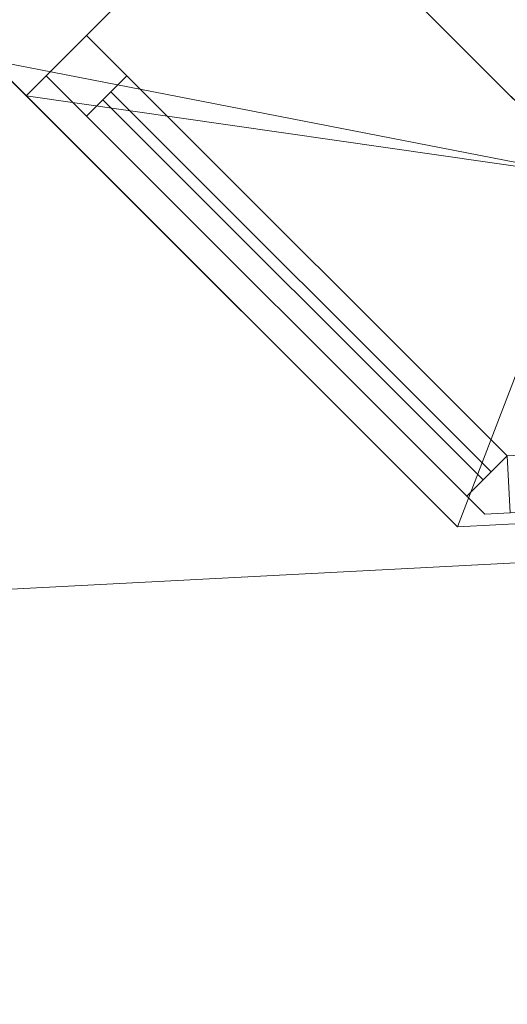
# Model space of a CAD drawing. Header units: millimetres. Extents: x -430348 to -225823, y -86243 to 5084.
# Tile 145 of 256: x -397726 to -397299, y -63559 to -62695. Entities that reach past the tile are written whole.
import ezdxf

# ---------------------------------------------------------------- set-up
doc = ezdxf.new("R2010")
doc.units = ezdxf.units.MM
for name, color, linetype, lineweight in [('A-GLAZ-CURT', 52, 'Continuous', 9), ('A-GLAZ-CWMG', 51, 'Continuous', 9), ('A-ROOF', 132, 'Continuous', 9), ('A-WALL', 113, 'Continuous', 9)]:
    doc.layers.add(name, color=color, linetype=linetype, lineweight=lineweight)

# ---------------------------------------------------------------- blocks, each defined once
blk = doc.blocks.new('System Panel - Glazed-566582-_3D_ Copy 1')
at = {"layer": 'A-GLAZ-CURT', "transparency": 33554471}
mesh = blk.add_polyface(dxfattribs=at)
corners = [(-235.61, 5), (-235.61, 5, 705), (235.61, 5, 705), (235.61, 5)]
mesh.append_faces([[corners[k] for k in face] for face in [(1, 2, 3, 0)]])
mesh = blk.add_polyface(dxfattribs=at)
corners = [(235.61, -5), (-235.61, -5), (-235.61, 5), (235.61, 5)]
mesh.append_faces([[corners[k] for k in face] for face in [(0, 1, 2, 3)]])
mesh = blk.add_polyface(dxfattribs=at)
corners = [(-235.61, -5, 705), (235.61, -5, 705), (235.61, 5, 705), (-235.61, 5, 705)]
mesh.append_faces([[corners[k] for k in face] for face in [(0, 1, 2, 3)]])
mesh = blk.add_polyface(dxfattribs=at)
corners = [(-235.61, -5), (-235.61, -5, 705), (-235.61, 5, 705), (-235.61, 5)]
mesh.append_faces([[corners[k] for k in face] for face in [(0, 1, 2, 3)]])
mesh = blk.add_polyface(dxfattribs=at)
corners = [(235.61, -5, 705), (235.61, -5), (235.61, 5), (235.61, 5, 705)]
mesh.append_faces([[corners[k] for k in face] for face in [(0, 1, 2, 3)]])
mesh = blk.add_polyface(dxfattribs=at)
corners = [(-235.61, -5), (235.61, -5), (235.61, -5, 705), (-235.61, -5, 705)]
mesh.append_faces([[corners[k] for k in face] for face in [(2, 3, 0, 1)]])
blk = doc.blocks.new('System Panel - Glazed-566604-_3D_ Copy 1')
at = {"layer": 'A-GLAZ-CURT', "transparency": 33554471}
mesh = blk.add_polyface(dxfattribs=at)
corners = [(-235.61, 5), (-235.61, 5, 925), (235.61, 5, 925), (235.61, 5)]
mesh.append_faces([[corners[k] for k in face] for face in [(1, 2, 3, 0)]])
mesh = blk.add_polyface(dxfattribs=at)
corners = [(235.61, -5), (-235.61, -5), (-235.61, 5), (235.61, 5)]
mesh.append_faces([[corners[k] for k in face] for face in [(0, 1, 2, 3)]])
mesh = blk.add_polyface(dxfattribs=at)
corners = [(-235.61, -5, 925), (235.61, -5, 925), (235.61, 5, 925), (-235.61, 5, 925)]
mesh.append_faces([[corners[k] for k in face] for face in [(0, 1, 2, 3)]])
mesh = blk.add_polyface(dxfattribs=at)
corners = [(-235.61, -5), (-235.61, -5, 925), (-235.61, 5, 925), (-235.61, 5)]
mesh.append_faces([[corners[k] for k in face] for face in [(0, 1, 2, 3)]])
mesh = blk.add_polyface(dxfattribs=at)
corners = [(235.61, -5, 925), (235.61, -5), (235.61, 5), (235.61, 5, 925)]
mesh.append_faces([[corners[k] for k in face] for face in [(0, 1, 2, 3)]])
mesh = blk.add_polyface(dxfattribs=at)
corners = [(-235.61, -5), (235.61, -5), (235.61, -5, 925), (-235.61, -5, 925)]
mesh.append_faces([[corners[k] for k in face] for face in [(2, 3, 0, 1)]])
blk = doc.blocks.new('System Panel - Glazed-566619-_3D_ Copy 1')
at = {"layer": 'A-GLAZ-CURT', "transparency": 33554471}
mesh = blk.add_polyface(dxfattribs=at)
corners = [(-235.61, 5), (-235.61, 5, 425), (235.61, 5, 425), (235.61, 5)]
mesh.append_faces([[corners[k] for k in face] for face in [(1, 2, 3, 0)]])
mesh = blk.add_polyface(dxfattribs=at)
corners = [(235.61, -5), (-235.61, -5), (-235.61, 5), (235.61, 5)]
mesh.append_faces([[corners[k] for k in face] for face in [(0, 1, 2, 3)]])
mesh = blk.add_polyface(dxfattribs=at)
corners = [(-235.61, -5, 425), (235.61, -5, 425), (235.61, 5, 425), (-235.61, 5, 425)]
mesh.append_faces([[corners[k] for k in face] for face in [(0, 1, 2, 3)]])
mesh = blk.add_polyface(dxfattribs=at)
corners = [(-235.61, -5), (-235.61, -5, 425), (-235.61, 5, 425), (-235.61, 5)]
mesh.append_faces([[corners[k] for k in face] for face in [(0, 1, 2, 3)]])
mesh = blk.add_polyface(dxfattribs=at)
corners = [(235.61, -5, 425), (235.61, -5), (235.61, 5), (235.61, 5, 425)]
mesh.append_faces([[corners[k] for k in face] for face in [(0, 1, 2, 3)]])
mesh = blk.add_polyface(dxfattribs=at)
corners = [(-235.61, -5), (235.61, -5), (235.61, -5, 425), (-235.61, -5, 425)]
mesh.append_faces([[corners[k] for k in face] for face in [(2, 3, 0, 1)]])
blk = doc.blocks.new('Quad Corner Mullion - Quad Mullion 1-566645-_3D_ Copy 1')
at = {"layer": 'A-GLAZ-CWMG'}
mesh = blk.add_polyface(dxfattribs=at)
corners = [(26.03, 8.46, -780), (-11.13, -25, -780), (-11.13, 25, -780), (11.13, 25, -780)]
mesh.append_faces([[corners[k] for k in face] for face in [(2, 3, 0, 1)]])
mesh = blk.add_polyface(dxfattribs=at)
corners = [(-11.13, 25), (11.13, 25), (11.13, 25, -780), (-11.13, 25, -780)]
mesh.append_faces([[corners[k] for k in face] for face in [(0, 1, 2, 3)]])
mesh = blk.add_polyface(dxfattribs=at)
corners = [(-11.13, -25), (-11.13, 25), (-11.13, 25, -780), (-11.13, -25, -780)]
mesh.append_faces([[corners[k] for k in face] for face in [(0, 1, 2, 3)]])
mesh = blk.add_polyface(dxfattribs=at)
corners = [(11.13, 25), (26.03, 8.46), (26.03, 8.46, -780), (11.13, 25, -780)]
mesh.append_faces([[corners[k] for k in face] for face in [(0, 1, 2, 3)]])
mesh = blk.add_polyface(dxfattribs=at)
corners = [(26.03, 8.46), (-11.13, -25), (-11.13, -25, -780), (26.03, 8.46, -780)]
mesh.append_faces([[corners[k] for k in face] for face in [(0, 1, 2, 3)]])
blk = doc.blocks.new('Quad Corner Mullion - Quad Mullion 1-566646-_3D_ Copy 1')
at = {"layer": 'A-GLAZ-CWMG'}
mesh = blk.add_polyface(dxfattribs=at)
corners = [(26.03, 8.46), (11.13, 25), (-11.13, 25), (-11.13, -25)]
mesh.append_faces([[corners[k] for k in face] for face in [(0, 1, 2, 3)]])
mesh = blk.add_polyface(dxfattribs=at)
corners = [(-11.13, 25), (11.13, 25), (11.13, 25, -500), (-11.13, 25, -500)]
mesh.append_faces([[corners[k] for k in face] for face in [(0, 1, 2, 3)]])
mesh = blk.add_polyface(dxfattribs=at)
corners = [(-11.13, -25), (-11.13, 25), (-11.13, 25, -500), (-11.13, -25, -500)]
mesh.append_faces([[corners[k] for k in face] for face in [(0, 1, 2, 3)]])
mesh = blk.add_polyface(dxfattribs=at)
corners = [(11.13, 25), (26.03, 8.46), (26.03, 8.46, -500), (11.13, 25, -500)]
mesh.append_faces([[corners[k] for k in face] for face in [(0, 1, 2, 3)]])
mesh = blk.add_polyface(dxfattribs=at)
corners = [(26.03, 8.46), (-11.13, -25), (-11.13, -25, -500), (26.03, 8.46, -500)]
mesh.append_faces([[corners[k] for k in face] for face in [(0, 1, 2, 3)]])
blk = doc.blocks.new('Quad Corner Mullion - Quad Mullion 1-566647-_3D_ Copy 1')
at = {"layer": 'A-GLAZ-CWMG'}
mesh = blk.add_polyface(dxfattribs=at)
corners = [(26.03, 8.46, -1000), (-11.13, -25, -1000), (-11.13, 25, -1000), (11.13, 25, -1000)]
mesh.append_faces([[corners[k] for k in face] for face in [(2, 3, 0, 1)]])
mesh = blk.add_polyface(dxfattribs=at)
corners = [(-11.13, 25), (11.13, 25), (11.13, 25, -1000), (-11.13, 25, -1000)]
mesh.append_faces([[corners[k] for k in face] for face in [(0, 1, 2, 3)]])
mesh = blk.add_polyface(dxfattribs=at)
corners = [(-11.13, -25), (-11.13, 25), (-11.13, 25, -1000), (-11.13, -25, -1000)]
mesh.append_faces([[corners[k] for k in face] for face in [(0, 1, 2, 3)]])
mesh = blk.add_polyface(dxfattribs=at)
corners = [(11.13, 25), (26.03, 8.46), (26.03, 8.46, -1000), (11.13, 25, -1000)]
mesh.append_faces([[corners[k] for k in face] for face in [(0, 1, 2, 3)]])
mesh = blk.add_polyface(dxfattribs=at)
corners = [(26.03, 8.46), (-11.13, -25), (-11.13, -25, -1000), (26.03, 8.46, -1000)]
mesh.append_faces([[corners[k] for k in face] for face in [(0, 1, 2, 3)]])
blk = doc.blocks.new('Rectangular Mullion - 50mm x 50mm-566583-_3D_ Copy 1')
at = {"layer": 'A-GLAZ-CWMG'}
mesh = blk.add_polyface(dxfattribs=at)
corners = [(0, 25), (-50, 25), (-50, -25), (0, -25)]
mesh.append_faces([[corners[k] for k in face] for face in [(3, 0, 1, 2)]])
mesh = blk.add_polyface(dxfattribs=at)
corners = [(0, 25, -531), (0, -25, -531), (-50, -25, -531), (-50, 25, -531)]
mesh.append_faces([[corners[k] for k in face] for face in [(3, 0, 1, 2)]])
mesh = blk.add_polyface(dxfattribs=at)
corners = [(-50, 25), (0, 25), (0, 25, -531), (-50, 25, -531)]
mesh.append_faces([[corners[k] for k in face] for face in [(3, 0, 1, 2)]])
mesh = blk.add_polyface(dxfattribs=at)
corners = [(-50, -25), (-50, 25), (-50, 25, -531), (-50, -25, -531)]
mesh.append_faces([[corners[k] for k in face] for face in [(0, 1, 2, 3)]])
mesh = blk.add_polyface(dxfattribs=at)
corners = [(0, 25), (0, -25), (0, -25, -531), (0, 25, -531)]
mesh.append_faces([[corners[k] for k in face] for face in [(0, 1, 2, 3)]])
mesh = blk.add_polyface(dxfattribs=at)
corners = [(0, -25), (-50, -25), (-50, -25, -531), (0, -25, -531)]
mesh.append_faces([[corners[k] for k in face] for face in [(3, 0, 1, 2)]])
blk = doc.blocks.new('Rectangular Mullion - 50mm x 50mm-566584-_3D_ Copy 1')
at = {"layer": 'A-GLAZ-CWMG'}
mesh = blk.add_polyface(dxfattribs=at)
corners = [(25, 25), (-25, 25), (-25, -25), (25, -25)]
mesh.append_faces([[corners[k] for k in face] for face in [(2, 3, 0, 1)]])
mesh = blk.add_polyface(dxfattribs=at)
corners = [(25, 25, -531), (25, -25, -531), (-25, -25, -531), (-25, 25, -531)]
mesh.append_faces([[corners[k] for k in face] for face in [(0, 1, 2, 3)]])
mesh = blk.add_polyface(dxfattribs=at)
corners = [(-25, 25), (25, 25), (25, 25, -531), (-25, 25, -531)]
mesh.append_faces([[corners[k] for k in face] for face in [(3, 0, 1, 2)]])
mesh = blk.add_polyface(dxfattribs=at)
corners = [(-25, -25), (-25, 25), (-25, 25, -531), (-25, -25, -531)]
mesh.append_faces([[corners[k] for k in face] for face in [(3, 0, 1, 2)]])
mesh = blk.add_polyface(dxfattribs=at)
corners = [(25, 25), (25, -25), (25, -25, -531), (25, 25, -531)]
mesh.append_faces([[corners[k] for k in face] for face in [(3, 0, 1, 2)]])
mesh = blk.add_polyface(dxfattribs=at)
corners = [(25, -25), (-25, -25), (-25, -25, -531), (25, -25, -531)]
mesh.append_faces([[corners[k] for k in face] for face in [(3, 0, 1, 2)]])
blk = doc.blocks.new('Rectangular Mullion - 50mm x 50mm-566589-_3D_ Copy 1')
at = {"layer": 'A-GLAZ-CWMG'}
mesh = blk.add_polyface(dxfattribs=at)
corners = [(0, 25), (-50, 25), (-50, -25), (0, -25)]
mesh.append_faces([[corners[k] for k in face] for face in [(2, 3, 0, 1)]])
mesh = blk.add_polyface(dxfattribs=at)
corners = [(0, 25, -531), (0, -25, -531), (-50, -25, -531), (-50, 25, -531)]
mesh.append_faces([[corners[k] for k in face] for face in [(0, 1, 2, 3)]])
mesh = blk.add_polyface(dxfattribs=at)
corners = [(-50, 25), (0, 25), (0, 25, -531), (-50, 25, -531)]
mesh.append_faces([[corners[k] for k in face] for face in [(3, 0, 1, 2)]])
mesh = blk.add_polyface(dxfattribs=at)
corners = [(-50, -25), (-50, 25), (-50, 25, -531), (-50, -25, -531)]
mesh.append_faces([[corners[k] for k in face] for face in [(0, 1, 2, 3)]])
mesh = blk.add_polyface(dxfattribs=at)
corners = [(0, 25), (0, -25), (0, -25, -531), (0, 25, -531)]
mesh.append_faces([[corners[k] for k in face] for face in [(0, 1, 2, 3)]])
mesh = blk.add_polyface(dxfattribs=at)
corners = [(0, -25), (-50, -25), (-50, -25, -531), (0, -25, -531)]
mesh.append_faces([[corners[k] for k in face] for face in [(3, 0, 1, 2)]])
blk = doc.blocks.new('Rectangular Mullion - 50mm x 50mm-353377-_3D_ Copy 1')
at = {"layer": 'A-GLAZ-CWMG'}
mesh = blk.add_polyface(dxfattribs=at)
corners = [(0, 25), (-50, 25), (-50, -25), (0, -25)]
mesh.append_faces([[corners[k] for k in face] for face in [(2, 3, 0, 1)]])
mesh = blk.add_polyface(dxfattribs=at)
corners = [(-50, 25), (0, 25), (0, 25, -500), (-50, 25, -500)]
mesh.append_faces([[corners[k] for k in face] for face in [(3, 0, 1, 2)]])
mesh = blk.add_polyface(dxfattribs=at)
corners = [(-50, -25), (-50, 25), (-50, 25, -500), (-50, -25, -500)]
mesh.append_faces([[corners[k] for k in face] for face in [(0, 1, 2, 3)]])
mesh = blk.add_polyface(dxfattribs=at)
corners = [(0, 25), (0, -25), (0, -25, -500), (0, 25, -500)]
mesh.append_faces([[corners[k] for k in face] for face in [(0, 1, 2, 3)]])
mesh = blk.add_polyface(dxfattribs=at)
corners = [(0, -25), (-50, -25), (-50, -25, -500), (0, -25, -500)]
mesh.append_faces([[corners[k] for k in face] for face in [(3, 0, 1, 2)]])
blk = doc.blocks.new('Rectangular Mullion - 50mm x 50mm-561760-_3D_ Copy 1')
at = {"layer": 'A-GLAZ-CWMG'}
mesh = blk.add_polyface(dxfattribs=at)
corners = [(0, 25), (-50, 25), (-50, -25), (0, -25)]
mesh.append_faces([[corners[k] for k in face] for face in [(3, 0, 1, 2)]])
mesh = blk.add_polyface(dxfattribs=at)
corners = [(0, 25, -471.23), (0, -25, -471.23), (-50, -25, -471.23), (-50, 25, -471.23)]
mesh.append_faces([[corners[k] for k in face] for face in [(3, 0, 1, 2)]])
mesh = blk.add_polyface(dxfattribs=at)
corners = [(-50, 25), (0, 25), (0, 25, -471.23), (-50, 25, -471.23)]
mesh.append_faces([[corners[k] for k in face] for face in [(3, 0, 1, 2)]])
mesh = blk.add_polyface(dxfattribs=at)
corners = [(-50, -25), (-50, 25), (-50, 25, -471.23), (-50, -25, -471.23)]
mesh.append_faces([[corners[k] for k in face] for face in [(3, 0, 1, 2)]])
mesh = blk.add_polyface(dxfattribs=at)
corners = [(0, 25), (0, -25), (0, -25, -471.23), (0, 25, -471.23)]
mesh.append_faces([[corners[k] for k in face] for face in [(3, 0, 1, 2)]])
mesh = blk.add_polyface(dxfattribs=at)
corners = [(0, -25), (-50, -25), (-50, -25, -471.23), (0, -25, -471.23)]
mesh.append_faces([[corners[k] for k in face] for face in [(3, 0, 1, 2)]])
blk = doc.blocks.new('Rectangular Mullion - 50mm x 50mm-561761-_3D_ Copy 1')
at = {"layer": 'A-GLAZ-CWMG'}
mesh = blk.add_polyface(dxfattribs=at)
corners = [(0, 25), (-50, 25), (-50, -25), (0, -25)]
mesh.append_faces([[corners[k] for k in face] for face in [(2, 3, 0, 1)]])
mesh = blk.add_polyface(dxfattribs=at)
corners = [(0, 25, -471.23), (0, -25, -471.23), (-50, -25, -471.23), (-50, 25, -471.23)]
mesh.append_faces([[corners[k] for k in face] for face in [(0, 1, 2, 3)]])
mesh = blk.add_polyface(dxfattribs=at)
corners = [(-50, 25), (0, 25), (0, 25, -471.23), (-50, 25, -471.23)]
mesh.append_faces([[corners[k] for k in face] for face in [(3, 0, 1, 2)]])
mesh = blk.add_polyface(dxfattribs=at)
corners = [(-50, -25), (-50, 25), (-50, 25, -471.23), (-50, -25, -471.23)]
mesh.append_faces([[corners[k] for k in face] for face in [(3, 0, 1, 2)]])
mesh = blk.add_polyface(dxfattribs=at)
corners = [(0, 25), (0, -25), (0, -25, -471.23), (0, 25, -471.23)]
mesh.append_faces([[corners[k] for k in face] for face in [(3, 0, 1, 2)]])
mesh = blk.add_polyface(dxfattribs=at)
corners = [(0, -25), (-50, -25), (-50, -25, -471.23), (0, -25, -471.23)]
mesh.append_faces([[corners[k] for k in face] for face in [(3, 0, 1, 2)]])
blk = doc.blocks.new('Rectangular Mullion - 50mm x 50mm-561759-_3D_ Copy 1')
at = {"layer": 'A-GLAZ-CWMG'}
mesh = blk.add_polyface(dxfattribs=at)
corners = [(25, 25), (-25, 25), (-25, -25), (25, -25)]
mesh.append_faces([[corners[k] for k in face] for face in [(2, 3, 0, 1)]])
mesh = blk.add_polyface(dxfattribs=at)
corners = [(25, 25, -471.23), (25, -25, -471.23), (-25, -25, -471.23), (-25, 25, -471.23)]
mesh.append_faces([[corners[k] for k in face] for face in [(0, 1, 2, 3)]])
mesh = blk.add_polyface(dxfattribs=at)
corners = [(-25, 25), (25, 25), (25, 25, -471.23), (-25, 25, -471.23)]
mesh.append_faces([[corners[k] for k in face] for face in [(3, 0, 1, 2)]])
mesh = blk.add_polyface(dxfattribs=at)
corners = [(-25, -25), (-25, 25), (-25, 25, -471.23), (-25, -25, -471.23)]
mesh.append_faces([[corners[k] for k in face] for face in [(3, 0, 1, 2)]])
mesh = blk.add_polyface(dxfattribs=at)
corners = [(25, 25), (25, -25), (25, -25, -471.23), (25, 25, -471.23)]
mesh.append_faces([[corners[k] for k in face] for face in [(3, 0, 1, 2)]])
mesh = blk.add_polyface(dxfattribs=at)
corners = [(25, -25), (-25, -25), (-25, -25, -471.23), (25, -25, -471.23)]
mesh.append_faces([[corners[k] for k in face] for face in [(3, 0, 1, 2)]])
blk = doc.blocks.new('Rectangular Mullion - 50mm x 50mm-408443-_3D_ Copy 1')
at = {"layer": 'A-GLAZ-CWMG'}
mesh = blk.add_polyface(dxfattribs=at)
corners = [(0, 25, -1000), (0, -25, -1000), (-50, -25, -1000), (-50, 25, -1000)]
mesh.append_faces([[corners[k] for k in face] for face in [(0, 1, 2, 3)]])
mesh = blk.add_polyface(dxfattribs=at)
corners = [(-50, 25), (0, 25), (0, 25, -1000), (-50, 25, -1000)]
mesh.append_faces([[corners[k] for k in face] for face in [(0, 1, 2, 3)]])
mesh = blk.add_polyface(dxfattribs=at)
corners = [(-50, -25), (-50, 25), (-50, 25, -1000), (-50, -25, -1000)]
mesh.append_faces([[corners[k] for k in face] for face in [(0, 1, 2, 3)]])
mesh = blk.add_polyface(dxfattribs=at)
corners = [(0, 25), (0, -25), (0, -25, -1000), (0, 25, -1000)]
mesh.append_faces([[corners[k] for k in face] for face in [(0, 1, 2, 3)]])
mesh = blk.add_polyface(dxfattribs=at)
corners = [(0, -25), (-50, -25), (-50, -25, -1000), (0, -25, -1000)]
mesh.append_faces([[corners[k] for k in face] for face in [(0, 1, 2, 3)]])
blk = doc.blocks.new('Rectangular Mullion - 50mm x 50mm-353586-_3D_ Copy 1')
at = {"layer": 'A-GLAZ-CWMG'}
mesh = blk.add_polyface(dxfattribs=at)
corners = [(0, 25, -780), (0, -25, -780), (-50, -25, -780), (-50, 25, -780)]
mesh.append_faces([[corners[k] for k in face] for face in [(0, 1, 2, 3)]])
mesh = blk.add_polyface(dxfattribs=at)
corners = [(-50, 25), (0, 25), (0, 25, -780), (-50, 25, -780)]
mesh.append_faces([[corners[k] for k in face] for face in [(0, 1, 2, 3)]])
mesh = blk.add_polyface(dxfattribs=at)
corners = [(-50, -25), (-50, 25), (-50, 25, -780), (-50, -25, -780)]
mesh.append_faces([[corners[k] for k in face] for face in [(0, 1, 2, 3)]])
mesh = blk.add_polyface(dxfattribs=at)
corners = [(0, 25), (0, -25), (0, -25, -780), (0, 25, -780)]
mesh.append_faces([[corners[k] for k in face] for face in [(0, 1, 2, 3)]])
mesh = blk.add_polyface(dxfattribs=at)
corners = [(0, -25), (-50, -25), (-50, -25, -780), (0, -25, -780)]
mesh.append_faces([[corners[k] for k in face] for face in [(0, 1, 2, 3)]])

msp = doc.modelspace()

# ---------------------------------------------------------------- block references
at = {"layer": 'A-GLAZ-CURT', "transparency": 33554471, "rotation": 314.9999999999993}
for name, p in [('System Panel - Glazed-566582-_3D_ Copy 1', (-397482.89, -62928.9, 62920.89)), ('System Panel - Glazed-566604-_3D_ Copy 1', (-397482.89, -62928.9, 60420.89)), ('System Panel - Glazed-566619-_3D_ Copy 1', (-397482.89, -62928.9, 63675.89)), ('System Panel - Glazed-566619-_3D_ Copy 1', (-397482.89, -62928.9, 61395.89))]:
    msp.add_blockref(name, p, dxfattribs=at)
at = {"layer": 'A-GLAZ-CWMG'}
for name, p, rotation in [('Rectangular Mullion - 50mm x 50mm-353377-_3D_ Copy 1', (-397684.85, -62726.94, 61870.89), 134.9999999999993), ('Rectangular Mullion - 50mm x 50mm-408443-_3D_ Copy 1', (-397684.85, -62726.94, 61370.89), 134.9999999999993), ('Rectangular Mullion - 50mm x 50mm-353377-_3D_ Copy 1', (-397684.85, -62726.94, 64150.89), 134.9999999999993), ('Rectangular Mullion - 50mm x 50mm-353586-_3D_ Copy 1', (-397684.85, -62726.94, 63650.89), 134.9999999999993), ('Quad Corner Mullion - Quad Mullion 1-566645-_3D_ Copy 1', (-397308.41, -63103.37, 63650.89), 183), ('Quad Corner Mullion - Quad Mullion 1-566646-_3D_ Copy 1', (-397308.41, -63103.37, 64150.89), 183), ('Quad Corner Mullion - Quad Mullion 1-566647-_3D_ Copy 1', (-397308.41, -63103.37, 61370.89), 183), ('Quad Corner Mullion - Quad Mullion 1-566646-_3D_ Copy 1', (-397308.41, -63103.37, 61870.89), 183)]:
    msp.add_blockref(name, p, dxfattribs=dict(at, rotation=rotation))
at = {"layer": 'A-GLAZ-CWMG', "extrusion": (0.707107, -0.707107, 0), "rotation": 90}
for name, p in [('Rectangular Mullion - 50mm x 50mm-561760-_3D_ Copy 1', (-325560.29, 61870.89, -236329.78)), ('Rectangular Mullion - 50mm x 50mm-561759-_3D_ Copy 1', (-325560.29, 61370.89, -236329.78)), ('Rectangular Mullion - 50mm x 50mm-561760-_3D_ Copy 1', (-325560.29, 64150.89, -236329.78)), ('Rectangular Mullion - 50mm x 50mm-561759-_3D_ Copy 1', (-325560.29, 63650.89, -236329.78))]:
    msp.add_blockref(name, p, dxfattribs=at)
at = {"layer": 'A-GLAZ-CWMG', "extrusion": (-0.707107, 0.707107, 0), "rotation": 270}
for p in [(325560.29, 60370.89, 236801.01), (325560.29, 62870.89, 236801.01)]:
    msp.add_blockref('Rectangular Mullion - 50mm x 50mm-561761-_3D_ Copy 1', p, dxfattribs=at)
at = {"layer": 'A-GLAZ-CWMG', "extrusion": (-0.99863, -0.052336, 0), "rotation": 270}
for p in [(42223.37, 60370.89, 400055.36), (42223.37, 62870.89, 400055.36)]:
    msp.add_blockref('Rectangular Mullion - 50mm x 50mm-566583-_3D_ Copy 1', p, dxfattribs=at)
at = {"layer": 'A-GLAZ-CWMG', "extrusion": (0.99863, 0.052336, 0), "rotation": 90}
for name, p in [('Rectangular Mullion - 50mm x 50mm-566584-_3D_ Copy 1', (-42223.37, 61370.89, -399524.36)), ('Rectangular Mullion - 50mm x 50mm-566589-_3D_ Copy 1', (-42223.37, 61870.89, -399524.36)), ('Rectangular Mullion - 50mm x 50mm-566584-_3D_ Copy 1', (-42223.37, 63650.89, -399524.36)), ('Rectangular Mullion - 50mm x 50mm-566589-_3D_ Copy 1', (-42223.37, 64150.89, -399524.36))]:
    msp.add_blockref(name, p, dxfattribs=at)

# ---------------------------------------------------------------- meshes
at = {"layer": 'A-ROOF'}
mesh = msp.add_polyface(dxfattribs=at)
corners = [(-404678.7, -63558.77, 64150.89), (-401332.42, -59842.35, 66626.96), (-399187.26, -59729.93, 66626.96), (-399154.37, -60357.48, 66186.95), (-398275.6, -60311.42, 66186.95), (-398308.49, -59683.88, 66626.96), (-386809.94, -59081.26, 66626.96), (-386778.91, -59673.4, 66211.77), (-385881.38, -59626.36, 66211.77), (-385912.41, -59034.22, 66626.96), (-383738.95, -58920.32, 66626.96), (-380022.53, -62266.6, 64150.89)]
mesh.append_faces([[corners[k] for k in face] for face in [(3, 0, 1, 2)]], dxfattribs={"vtx0": -1})
mesh.append_faces([[corners[k] for k in face] for face in [(8, 11, 7)]], dxfattribs={"vtx0": -1, "vtx1": -1})
mesh.append_faces([[corners[k] for k in face] for face in [(0, 3, 4, 11)]], dxfattribs={"vtx0": -1, "vtx2": -1})
mesh.append_faces([[corners[k] for k in face] for face in [(10, 11, 8, 9)]], dxfattribs={"vtx1": -1})
mesh.append_faces([[corners[k] for k in face] for face in [(4, 5, 7, 11)]], dxfattribs={"vtx1": -1, "vtx2": -1, "vtx3": -1})
mesh.append_faces([[corners[k] for k in face] for face in [(5, 6, 7)]], dxfattribs={"vtx2": -1})
mesh = msp.add_polyface(dxfattribs=at)
corners = [(-401332.42, -59842.35, 66749.04), (-404678.7, -63558.77, 64272.97), (-380022.53, -62266.6, 64272.97), (-383738.95, -58920.32, 66749.04), (-385912.41, -59034.22, 66749.04), (-385881.38, -59626.36, 66333.85), (-386778.91, -59673.4, 66333.85), (-386809.94, -59081.26, 66749.04), (-398308.49, -59683.88, 66749.04), (-398275.6, -60311.42, 66309.03), (-399154.37, -60357.48, 66309.03), (-399187.26, -59729.93, 66749.04)]
mesh.append_faces([[corners[k] for k in face] for face in [(5, 2, 3, 4)]], dxfattribs={"vtx0": -1})
mesh.append_faces([[corners[k] for k in face] for face in [(2, 5, 6, 9)]], dxfattribs={"vtx0": -1, "vtx2": -1, "vtx3": -1})
mesh.append_faces([[corners[k] for k in face] for face in [(0, 1, 10, 11), (8, 9, 6, 7)]], dxfattribs={"vtx1": -1})
mesh.append_faces([[corners[k] for k in face] for face in [(9, 10, 1, 2)]], dxfattribs={"vtx1": -1, "vtx3": -1})
mesh = msp.add_polyface(dxfattribs=at)
corners = [(-380022.53, -62266.6, 64272.97), (-404678.7, -63558.77, 64272.97), (-404678.7, -63558.77, 64150.89), (-380022.53, -62266.6, 64150.89)]
mesh.append_faces([[corners[k] for k in face] for face in [(1, 2, 3, 0)]])
at = {"layer": 'A-WALL'}
mesh = msp.add_polyface(dxfattribs=at)
corners = [(-397342.3, -63140.2, 57947.5), (-397751.51, -62730.98, 57947.5), (-398036.96, -62445.53, 57947.5), (-397633.83, -62424.4, 57947.5), (-397224.61, -62833.62, 57947.5), (-396939.16, -63119.07, 57947.5)]
mesh.append_faces([[corners[k] for k in face] for face in [(0, 1, 4, 5)]], dxfattribs={"vtx1": -1})
mesh.append_faces([[corners[k] for k in face] for face in [(1, 2, 3, 4)]], dxfattribs={"vtx3": -1})
mesh = msp.add_polyface(dxfattribs=at)
corners = [(-398036.96, -62445.53, 64685.93), (-397751.51, -62730.98, 64475.87), (-397342.3, -63140.2, 64174.73), (-396939.16, -63119.07, 64174.73), (-397224.61, -62833.62, 64384.79), (-397633.83, -62424.4, 64685.93)]
mesh.append_faces([[corners[k] for k in face] for face in [(5, 0, 1, 4), (2, 3, 4, 1)]], dxfattribs={"vtx2": -1})
mesh = msp.add_polyface(dxfattribs=at)
corners = [(-396939.16, -63119.07, 57947.5), (-397224.61, -62833.62, 57947.5), (-397633.83, -62424.4, 57947.5), (-397633.83, -62424.4, 64685.93), (-397224.61, -62833.62, 64384.79), (-396939.16, -63119.07, 64174.73), (-396939.16, -63119.07, 64150.89), (-397224.61, -62833.62, 64150.89), (-397508.07, -62550.16, 64150.89), (-397508.07, -62550.16, 62870.89), (-397224.61, -62833.62, 62870.89), (-396939.16, -63119.07, 62870.89), (-396939.16, -63119.07, 61870.89), (-397224.61, -62833.62, 61870.89), (-397508.07, -62550.16, 61870.89), (-397508.07, -62550.16, 60370.89), (-397224.61, -62833.62, 60370.89), (-396939.16, -63119.07, 60370.89)]
mesh.append_faces([[corners[k] for k in face] for face in [(4, 7, 8, 3), (14, 9, 10, 13)]], dxfattribs={"vtx0": -1, "vtx2": -1})
mesh.append_faces([[corners[k] for k in face] for face in [(3, 8, 9, 14)]], dxfattribs={"vtx0": -1, "vtx2": -1, "vtx3": -1})
mesh.append_faces([[corners[k] for k in face] for face in [(14, 15, 2, 3), (15, 16, 1, 2)]], dxfattribs={"vtx1": -1, "vtx3": -1})
mesh.append_faces([[corners[k] for k in face] for face in [(17, 0, 1, 16), (5, 6, 7, 4)]], dxfattribs={"vtx2": -1})
mesh.append_faces([[corners[k] for k in face] for face in [(10, 11, 12, 13)]], dxfattribs={"vtx3": -1})
mesh = msp.add_polyface(dxfattribs=at)
corners = [(-398036.96, -62445.53, 57947.5), (-397751.51, -62730.98, 57947.5), (-397342.3, -63140.2, 57947.5), (-397342.3, -63140.2, 60370.89), (-397720.2, -62762.29, 60370.89), (-397720.2, -62762.29, 61870.89), (-397342.3, -63140.2, 61870.89), (-397342.3, -63140.2, 62870.89), (-397720.2, -62762.29, 62870.89), (-397720.2, -62762.29, 64150.89), (-397342.3, -63140.2, 64150.89), (-397342.3, -63140.2, 64174.73), (-397751.51, -62730.98, 64475.87), (-398036.96, -62445.53, 64685.93)]
mesh.append_faces([[corners[k] for k in face] for face in [(5, 0, 4)]], dxfattribs={"vtx0": -1, "vtx1": -1})
mesh.append_faces([[corners[k] for k in face] for face in [(9, 12, 13, 8)]], dxfattribs={"vtx0": -1, "vtx2": -1})
mesh.append_faces([[corners[k] for k in face] for face in [(4, 0, 1, 2)]], dxfattribs={"vtx0": -1, "vtx3": -1})
mesh.append_faces([[corners[k] for k in face] for face in [(11, 12, 9, 10), (3, 4, 2)]], dxfattribs={"vtx1": -1})
mesh.append_faces([[corners[k] for k in face] for face in [(13, 0, 5, 8)]], dxfattribs={"vtx1": -1, "vtx2": -1, "vtx3": -1})
mesh.append_faces([[corners[k] for k in face] for face in [(6, 7, 8, 5)]], dxfattribs={"vtx2": -1})
mesh = msp.add_polyface(dxfattribs=at)
corners = [(-397508.07, -62550.16, 64150.89), (-397720.2, -62762.29, 64150.89), (-397720.2, -62762.29, 62870.89), (-397508.07, -62550.16, 62870.89)]
mesh.append_faces([[corners[k] for k in face] for face in [(2, 3, 0, 1)]])
mesh = msp.add_polyface(dxfattribs=at)
corners = [(-397720.2, -62762.29, 64150.89), (-397508.07, -62550.16, 64150.89), (-397224.61, -62833.62, 64150.89), (-396939.16, -63119.07, 64150.89), (-397342.3, -63140.2, 64150.89)]
mesh.append_faces([[corners[k] for k in face] for face in [(2, 4, 0, 1)]], dxfattribs={"vtx0": -1})
mesh.append_faces([[corners[k] for k in face] for face in [(3, 4, 2)]], dxfattribs={"vtx1": -1})
mesh = msp.add_polyface(dxfattribs=at)
corners = [(-397508.07, -62550.16, 62870.89), (-397720.2, -62762.29, 62870.89), (-397342.3, -63140.2, 62870.89), (-396939.16, -63119.07, 62870.89), (-397224.61, -62833.62, 62870.89)]
mesh.append_faces([[corners[k] for k in face] for face in [(4, 1, 2, 3)]], dxfattribs={"vtx0": -1})
mesh.append_faces([[corners[k] for k in face] for face in [(0, 1, 4)]], dxfattribs={"vtx1": -1})
mesh = msp.add_polyface(dxfattribs=at)
corners = [(-397720.2, -62762.29, 60370.89), (-397508.07, -62550.16, 60370.89), (-397508.07, -62550.16, 61870.89), (-397720.2, -62762.29, 61870.89)]
mesh.append_faces([[corners[k] for k in face] for face in [(1, 2, 3, 0)]])
mesh = msp.add_polyface(dxfattribs=at)
corners = [(-397720.2, -62762.29, 61870.89), (-397508.07, -62550.16, 61870.89), (-397224.61, -62833.62, 61870.89), (-396939.16, -63119.07, 61870.89), (-397342.3, -63140.2, 61870.89)]
mesh.append_faces([[corners[k] for k in face] for face in [(2, 4, 0, 1)]], dxfattribs={"vtx0": -1})
mesh.append_faces([[corners[k] for k in face] for face in [(3, 4, 2)]], dxfattribs={"vtx1": -1})
mesh = msp.add_polyface(dxfattribs=at)
corners = [(-397508.07, -62550.16, 60370.89), (-397720.2, -62762.29, 60370.89), (-397342.3, -63140.2, 60370.89), (-396939.16, -63119.07, 60370.89), (-397224.61, -62833.62, 60370.89)]
mesh.append_faces([[corners[k] for k in face] for face in [(4, 1, 2, 3)]], dxfattribs={"vtx0": -1})
mesh.append_faces([[corners[k] for k in face] for face in [(0, 1, 4)]], dxfattribs={"vtx1": -1})
mesh = msp.add_polyface(dxfattribs=at)
corners = [(-397342.3, -63140.2, 57947.5), (-396939.16, -63119.07, 57947.5), (-396939.16, -63119.07, 60370.89), (-397342.3, -63140.2, 60370.89), (-397342.3, -63140.2, 62870.89), (-397342.3, -63140.2, 61870.89), (-396939.16, -63119.07, 61870.89), (-396939.16, -63119.07, 62870.89), (-396939.16, -63119.07, 64174.73), (-397342.3, -63140.2, 64174.73), (-397342.3, -63140.2, 64150.89), (-396939.16, -63119.07, 64150.89)]
mesh.append_faces([[corners[k] for k in face] for face in [(3, 0, 1, 2), (4, 5, 6, 7), (8, 9, 10, 11)]])

doc.saveas('drawing.dxf')
